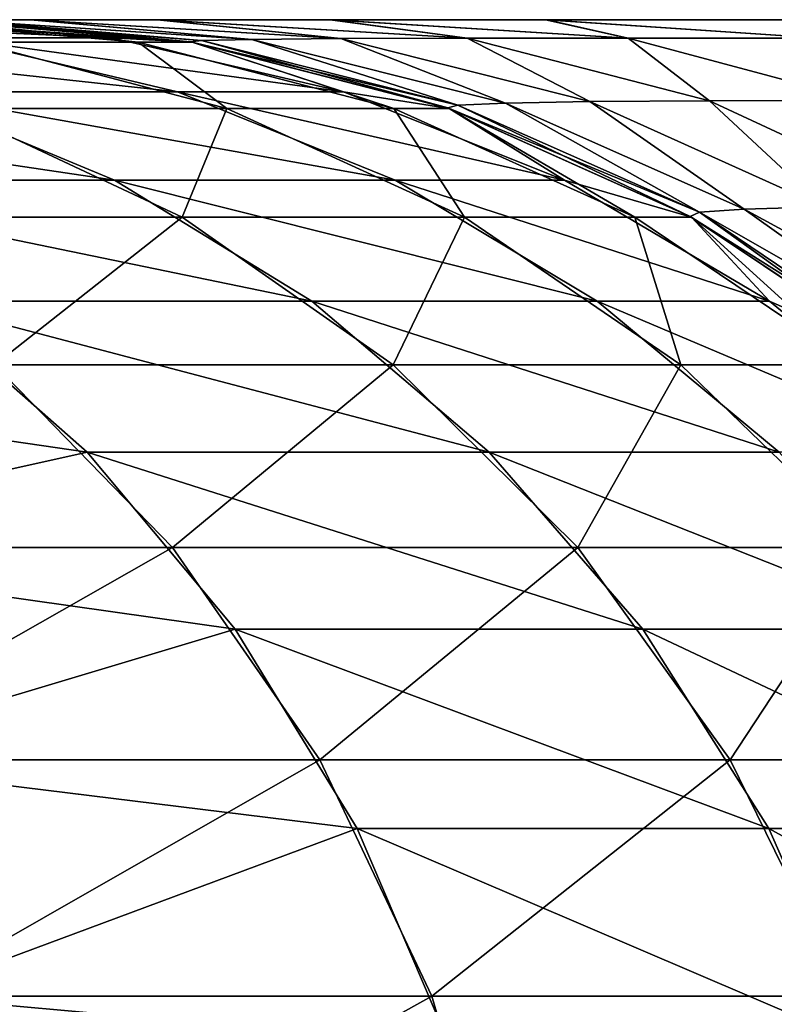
# Model space of a CAD drawing. Header units: millimetres. Extents: x -30 to 30, y -182 to 40.
# Tile 194 of 196: x 23.155 to 23.634, y 33.875 to 34.5. Entities that reach past the tile are written whole.
import ezdxf

# ---------------------------------------------------------------- set-up
doc = ezdxf.new("R2010")
doc.units = ezdxf.units.MM
doc.header["$LTSCALE"] = 65.185185
for name, color, linetype in [('133', 7, 'CONTINUOUS'), ('134', 7, 'CONTINUOUS'), ('135', 7, 'CONTINUOUS'), ('136', 7, 'CONTINUOUS'), ('147', 7, 'CONTINUOUS'), ('152', 7, 'CONTINUOUS'), ('81', 7, 'CONTINUOUS')]:
    doc.layers.add(name, color=color, linetype=linetype)

msp = doc.modelspace()

# ---------------------------------------------------------------- linework, layer by layer
at = {"layer": '133', "linetype": 'Continuous'}
for points in [[(23.09627, 34.5, -8.14143), (23.26302, 34.486, -7.921), (23.26419, 34.4858, -8.14143), (23.09627, 34.5, -8.14143)], [(23.09627, 34.5, -8.14143), (23.09627, 34.5, -7.921), (23.26302, 34.486, -7.921), (23.09627, 34.5, -8.14143)], [(23.26302, 34.486, -7.921), (23.42638, 34.44394, -7.921), (23.26419, 34.4858, -8.14143), (23.26302, 34.486, -7.921)], [(23.26419, 34.4858, -8.14143), (23.42638, 34.44394, -7.921), (23.42733, 34.44361, -8.14143), (23.26419, 34.4858, -8.14143)], [(23.42638, 34.44394, -7.921), (23.58034, 34.37503, -7.921), (23.42733, 34.44361, -8.14143), (23.42638, 34.44394, -7.921)], [(23.42733, 34.44361, -8.14143), (23.58034, 34.37503, -7.921), (23.58108, 34.37462, -8.14143), (23.42733, 34.44361, -8.14143)], [(23.58034, 34.37503, -7.921), (23.72053, 34.28122, -7.921), (23.58108, 34.37462, -8.14143), (23.58034, 34.37503, -7.921)], [(23.58108, 34.37462, -8.14143), (23.72053, 34.28122, -7.921), (23.72106, 34.28079, -8.14143), (23.58108, 34.37462, -8.14143)]]:
    msp.add_3dface(points, dxfattribs=at)
at = {"layer": '134', "linetype": 'Continuous'}
for points in [[(23.09627, 34.5, -7.921), (23.11261, 34.5, -7.70017), (23.26302, 34.486, -7.921), (23.09627, 34.5, -7.921)], [(23.27, 34.48684, -7.74199), (23.11261, 34.5, -7.70017), (23.30197, 34.48749, -7.56513), (23.27, 34.48684, -7.74199)], [(23.26302, 34.486, -7.921), (23.11261, 34.5, -7.70017), (23.27, 34.48684, -7.74199), (23.26302, 34.486, -7.921)], [(23.11261, 34.5, -7.70017), (23.16155, 34.5, -7.48336), (23.30197, 34.48749, -7.56513), (23.11261, 34.5, -7.70017)], [(23.30197, 34.48749, -7.56513), (23.16155, 34.5, -7.48336), (23.35853, 34.48796, -7.39406), (23.30197, 34.48749, -7.56513)], [(23.16155, 34.5, -7.48336), (23.24191, 34.5, -7.27641), (23.35853, 34.48796, -7.39406), (23.16155, 34.5, -7.48336)], [(23.35853, 34.48796, -7.39406), (23.24191, 34.5, -7.27641), (23.43867, 34.48824, -7.23234), (23.35853, 34.48796, -7.39406)], [(23.24191, 34.5, -7.27641), (23.35165, 34.5, -7.08413), (23.43867, 34.48824, -7.23234), (23.24191, 34.5, -7.27641)], [(23.43867, 34.48824, -7.23234), (23.35165, 34.5, -7.08413), (23.54083, 34.48834, -7.08336), (23.43867, 34.48824, -7.23234)], [(23.35165, 34.5, -7.08413), (23.4885, 34.5, -6.91021), (23.54083, 34.48834, -7.08336), (23.35165, 34.5, -7.08413)], [(23.54083, 34.48834, -7.08336), (23.4885, 34.5, -6.91021), (23.66293, 34.48825, -6.95023), (23.54083, 34.48834, -7.08336)], [(23.4885, 34.5, -6.91021), (23.64995, 34.5, -6.75799), (23.66293, 34.48825, -6.95023), (23.4885, 34.5, -6.91021)], [(23.42638, 34.44394, -7.921), (23.26302, 34.486, -7.921), (23.27, 34.48684, -7.74199), (23.42638, 34.44394, -7.921)], [(23.27, 34.48684, -7.74199), (23.30197, 34.48749, -7.56513), (23.43278, 34.44568, -7.75765), (23.27, 34.48684, -7.74199)], [(23.42638, 34.44394, -7.921), (23.27, 34.48684, -7.74199), (23.43278, 34.44568, -7.75765), (23.42638, 34.44394, -7.921)], [(23.30197, 34.48749, -7.56513), (23.35853, 34.48796, -7.39406), (23.46299, 34.44703, -7.5964), (23.30197, 34.48749, -7.56513)], [(23.30197, 34.48749, -7.56513), (23.46299, 34.44703, -7.5964), (23.43278, 34.44568, -7.75765), (23.30197, 34.48749, -7.56513)], [(23.35853, 34.48796, -7.39406), (23.43867, 34.48824, -7.23234), (23.51657, 34.44799, -7.44088), (23.35853, 34.48796, -7.39406)], [(23.35853, 34.48796, -7.39406), (23.51657, 34.44799, -7.44088), (23.46299, 34.44703, -7.5964), (23.35853, 34.48796, -7.39406)], [(23.43867, 34.48824, -7.23234), (23.54083, 34.48834, -7.08336), (23.59248, 34.44854, -7.29464), (23.43867, 34.48824, -7.23234)], [(23.43867, 34.48824, -7.23234), (23.59248, 34.44854, -7.29464), (23.51657, 34.44799, -7.44088), (23.43867, 34.48824, -7.23234)], [(23.54083, 34.48834, -7.08336), (23.66293, 34.48825, -6.95023), (23.68911, 34.44868, -7.16101), (23.54083, 34.48834, -7.08336)], [(23.54083, 34.48834, -7.08336), (23.68911, 34.44868, -7.16101), (23.59248, 34.44854, -7.29464), (23.54083, 34.48834, -7.08336)], [(23.46299, 34.44703, -7.5964), (23.58625, 34.37767, -7.77347), (23.43278, 34.44568, -7.75765), (23.46299, 34.44703, -7.5964)], [(23.51657, 34.44799, -7.44088), (23.61457, 34.37972, -7.628), (23.46299, 34.44703, -7.5964), (23.51657, 34.44799, -7.44088)], [(23.61457, 34.37972, -7.628), (23.58625, 34.37767, -7.77347), (23.46299, 34.44703, -7.5964), (23.61457, 34.37972, -7.628)], [(23.59248, 34.44854, -7.29464), (23.66487, 34.38113, -7.48817), (23.51657, 34.44799, -7.44088), (23.59248, 34.44854, -7.29464)], [(23.66487, 34.38113, -7.48817), (23.61457, 34.37972, -7.628), (23.51657, 34.44799, -7.44088), (23.66487, 34.38113, -7.48817)], [(23.68911, 34.44868, -7.16101), (23.73607, 34.38189, -7.35745), (23.59248, 34.44854, -7.29464), (23.68911, 34.44868, -7.16101)], [(23.73607, 34.38189, -7.35745), (23.66487, 34.38113, -7.48817), (23.59248, 34.44854, -7.29464), (23.73607, 34.38189, -7.35745)], [(23.58034, 34.37503, -7.921), (23.42638, 34.44394, -7.921), (23.43278, 34.44568, -7.75765), (23.58034, 34.37503, -7.921)], [(23.58625, 34.37767, -7.77347), (23.58034, 34.37503, -7.921), (23.43278, 34.44568, -7.75765), (23.58625, 34.37767, -7.77347)], [(23.72053, 34.28122, -7.921), (23.58034, 34.37503, -7.921), (23.58625, 34.37767, -7.77347), (23.72053, 34.28122, -7.921)], [(23.61457, 34.37972, -7.628), (23.74479, 34.28693, -7.68738), (23.58625, 34.37767, -7.77347), (23.61457, 34.37972, -7.628)], [(23.74479, 34.28693, -7.68738), (23.72441, 34.2844, -7.80354), (23.58625, 34.37767, -7.77347), (23.74479, 34.28693, -7.68738)], [(23.72441, 34.2844, -7.80354), (23.72053, 34.28122, -7.921), (23.58625, 34.37767, -7.77347), (23.72441, 34.2844, -7.80354)], [(23.66487, 34.38113, -7.48817), (23.78145, 34.28877, -7.57497), (23.61457, 34.37972, -7.628), (23.66487, 34.38113, -7.48817)], [(23.78145, 34.28877, -7.57497), (23.74479, 34.28693, -7.68738), (23.61457, 34.37972, -7.628), (23.78145, 34.28877, -7.57497)]]:
    msp.add_3dface(points, dxfattribs=at)
at = {"layer": '135', "linetype": 'Continuous'}
for points in [[(23.1129, 34.5, 7.69813), (23.09627, 34.5, 7.921), (23.27, 34.48684, 7.74199), (23.1129, 34.5, 7.69813)], [(23.27, 34.48684, 7.74199), (23.09627, 34.5, 7.921), (23.26302, 34.486, 7.921), (23.27, 34.48684, 7.74199)], [(23.16189, 34.5, 7.48225), (23.1129, 34.5, 7.69813), (23.30197, 34.48749, 7.56513), (23.16189, 34.5, 7.48225)], [(23.30197, 34.48749, 7.56513), (23.1129, 34.5, 7.69813), (23.27, 34.48684, 7.74199), (23.30197, 34.48749, 7.56513)], [(23.2425, 34.5, 7.27519), (23.16189, 34.5, 7.48225), (23.35853, 34.48796, 7.39406), (23.2425, 34.5, 7.27519)], [(23.35853, 34.48796, 7.39406), (23.16189, 34.5, 7.48225), (23.30197, 34.48749, 7.56513), (23.35853, 34.48796, 7.39406)], [(23.35247, 34.5, 7.08293), (23.2425, 34.5, 7.27519), (23.43867, 34.48824, 7.23234), (23.35247, 34.5, 7.08293)], [(23.43867, 34.48824, 7.23234), (23.2425, 34.5, 7.27519), (23.35853, 34.48796, 7.39406), (23.43867, 34.48824, 7.23234)], [(23.48931, 34.5, 6.90931), (23.35247, 34.5, 7.08293), (23.54083, 34.48834, 7.08336), (23.48931, 34.5, 6.90931)], [(23.54083, 34.48834, 7.08336), (23.35247, 34.5, 7.08293), (23.43867, 34.48824, 7.23234), (23.54083, 34.48834, 7.08336)], [(23.65034, 34.5, 6.75767), (23.48931, 34.5, 6.90931), (23.66293, 34.48825, 6.95023), (23.65034, 34.5, 6.75767)], [(23.66293, 34.48825, 6.95023), (23.48931, 34.5, 6.90931), (23.54083, 34.48834, 7.08336), (23.66293, 34.48825, 6.95023)], [(23.27, 34.48684, 7.74199), (23.26302, 34.486, 7.921), (23.43278, 34.44568, 7.75765), (23.27, 34.48684, 7.74199)], [(23.43278, 34.44568, 7.75765), (23.26302, 34.486, 7.921), (23.42638, 34.44394, 7.921), (23.43278, 34.44568, 7.75765)], [(23.30197, 34.48749, 7.56513), (23.27, 34.48684, 7.74199), (23.43278, 34.44568, 7.75765), (23.30197, 34.48749, 7.56513)], [(23.35853, 34.48796, 7.39406), (23.30197, 34.48749, 7.56513), (23.46299, 34.44703, 7.5964), (23.35853, 34.48796, 7.39406)], [(23.46299, 34.44703, 7.5964), (23.30197, 34.48749, 7.56513), (23.43278, 34.44568, 7.75765), (23.46299, 34.44703, 7.5964)], [(23.43867, 34.48824, 7.23234), (23.35853, 34.48796, 7.39406), (23.51657, 34.44799, 7.44088), (23.43867, 34.48824, 7.23234)], [(23.51657, 34.44799, 7.44088), (23.35853, 34.48796, 7.39406), (23.46299, 34.44703, 7.5964), (23.51657, 34.44799, 7.44088)], [(23.54083, 34.48834, 7.08336), (23.43867, 34.48824, 7.23234), (23.59248, 34.44854, 7.29464), (23.54083, 34.48834, 7.08336)], [(23.59248, 34.44854, 7.29464), (23.43867, 34.48824, 7.23234), (23.51657, 34.44799, 7.44088), (23.59248, 34.44854, 7.29464)], [(23.68911, 34.44868, 7.16101), (23.54083, 34.48834, 7.08336), (23.59248, 34.44854, 7.29464), (23.68911, 34.44868, 7.16101)], [(23.66293, 34.48825, 6.95023), (23.54083, 34.48834, 7.08336), (23.68911, 34.44868, 7.16101), (23.66293, 34.48825, 6.95023)], [(23.46299, 34.44703, 7.5964), (23.43278, 34.44568, 7.75765), (23.58625, 34.37767, 7.77347), (23.46299, 34.44703, 7.5964)], [(23.51657, 34.44799, 7.44088), (23.46299, 34.44703, 7.5964), (23.61457, 34.37972, 7.628), (23.51657, 34.44799, 7.44088)], [(23.61457, 34.37972, 7.628), (23.46299, 34.44703, 7.5964), (23.58625, 34.37767, 7.77347), (23.61457, 34.37972, 7.628)], [(23.59248, 34.44854, 7.29464), (23.51657, 34.44799, 7.44088), (23.66487, 34.38113, 7.48817), (23.59248, 34.44854, 7.29464)], [(23.66487, 34.38113, 7.48817), (23.51657, 34.44799, 7.44088), (23.61457, 34.37972, 7.628), (23.66487, 34.38113, 7.48817)], [(23.68911, 34.44868, 7.16101), (23.59248, 34.44854, 7.29464), (23.73607, 34.38189, 7.35745), (23.68911, 34.44868, 7.16101)], [(23.73607, 34.38189, 7.35745), (23.59248, 34.44854, 7.29464), (23.66487, 34.38113, 7.48817), (23.73607, 34.38189, 7.35745)], [(23.43278, 34.44568, 7.75765), (23.42638, 34.44394, 7.921), (23.58625, 34.37767, 7.77347), (23.43278, 34.44568, 7.75765)], [(23.58625, 34.37767, 7.77347), (23.42638, 34.44394, 7.921), (23.58034, 34.37503, 7.921), (23.58625, 34.37767, 7.77347)], [(23.58625, 34.37767, 7.77347), (23.58034, 34.37503, 7.921), (23.72441, 34.2844, 7.80353), (23.58625, 34.37767, 7.77347)], [(23.61457, 34.37972, 7.628), (23.58625, 34.37767, 7.77347), (23.74479, 34.28693, 7.68738), (23.61457, 34.37972, 7.628)], [(23.74479, 34.28693, 7.68738), (23.58625, 34.37767, 7.77347), (23.72441, 34.2844, 7.80353), (23.74479, 34.28693, 7.68738)], [(23.66487, 34.38113, 7.48817), (23.61457, 34.37972, 7.628), (23.78145, 34.28877, 7.57497), (23.66487, 34.38113, 7.48817)], [(23.78145, 34.28877, 7.57497), (23.61457, 34.37972, 7.628), (23.74479, 34.28693, 7.68738), (23.78145, 34.28877, 7.57497)], [(23.72441, 34.2844, 7.80353), (23.58034, 34.37503, 7.921), (23.72053, 34.28122, 7.921), (23.72441, 34.2844, 7.80353)]]:
    msp.add_3dface(points, dxfattribs=at)
at = {"layer": '136', "linetype": 'Continuous'}
for points in [[(23.09627, 34.5, 7.921), (23.09627, 34.5, 8.14143), (23.26419, 34.4858, 8.14143), (23.09627, 34.5, 7.921)], [(23.26302, 34.486, 7.921), (23.09627, 34.5, 7.921), (23.26419, 34.4858, 8.14143), (23.26302, 34.486, 7.921)], [(23.42638, 34.44394, 7.921), (23.26302, 34.486, 7.921), (23.26419, 34.4858, 8.14143), (23.42638, 34.44394, 7.921)], [(23.42733, 34.44361, 8.14143), (23.42638, 34.44394, 7.921), (23.26419, 34.4858, 8.14143), (23.42733, 34.44361, 8.14143)], [(23.58034, 34.37503, 7.921), (23.42638, 34.44394, 7.921), (23.42733, 34.44361, 8.14143), (23.58034, 34.37503, 7.921)], [(23.58108, 34.37462, 8.14143), (23.58034, 34.37503, 7.921), (23.42733, 34.44361, 8.14143), (23.58108, 34.37462, 8.14143)], [(23.72053, 34.28122, 7.921), (23.58034, 34.37503, 7.921), (23.58108, 34.37462, 8.14143), (23.72053, 34.28122, 7.921)], [(23.72106, 34.28079, 8.14143), (23.72053, 34.28122, 7.921), (23.58108, 34.37462, 8.14143), (23.72106, 34.28079, 8.14143)]]:
    msp.add_3dface(points, dxfattribs=at)
at = {"layer": '147', "linetype": 'Continuous'}
for points in [[(23.22972, 34.4858, 8.84986), (23.06259, 34.5, 8.83357), (23.1261, 34.4858, 9.55438), (23.22972, 34.4858, 8.84986)], [(23.09627, 34.5, 8.14143), (23.06259, 34.5, 8.83357), (23.22972, 34.4858, 8.84986), (23.09627, 34.5, 8.14143)], [(23.26419, 34.4858, 8.14143), (23.09627, 34.5, 8.14143), (23.22972, 34.4858, 8.84986), (23.26419, 34.4858, 8.14143)], [(23.28616, 34.44361, 9.58597), (23.1261, 34.4858, 9.55438), (23.11053, 34.44361, 10.2925), (23.28616, 34.44361, 9.58597)], [(23.28616, 34.44361, 9.58597), (23.22972, 34.4858, 8.84986), (23.1261, 34.4858, 9.55438), (23.28616, 34.44361, 9.58597)], [(23.3921, 34.44361, 8.86569), (23.26419, 34.4858, 8.14143), (23.22972, 34.4858, 8.84986), (23.3921, 34.44361, 8.86569)], [(23.3921, 34.44361, 8.86569), (23.22972, 34.4858, 8.84986), (23.28616, 34.44361, 9.58597), (23.3921, 34.44361, 8.86569)], [(23.42733, 34.44361, 8.14143), (23.26419, 34.4858, 8.14143), (23.3921, 34.44361, 8.86569), (23.42733, 34.44361, 8.14143)], [(23.25775, 34.37462, 10.33682), (23.11053, 34.44361, 10.2925), (23.00908, 34.37462, 11.037), (23.25775, 34.37462, 10.33682)], [(23.25775, 34.37462, 10.33682), (23.28616, 34.44361, 9.58597), (23.11053, 34.44361, 10.2925), (23.25775, 34.37462, 10.33682)], [(23.437, 34.37462, 9.61574), (23.28616, 34.44361, 9.58597), (23.25775, 34.37462, 10.33682), (23.437, 34.37462, 9.61574)], [(23.437, 34.37462, 9.61574), (23.3921, 34.44361, 8.86569), (23.28616, 34.44361, 9.58597), (23.437, 34.37462, 9.61574)], [(23.54512, 34.37462, 8.88062), (23.42733, 34.44361, 8.14143), (23.3921, 34.44361, 8.86569), (23.54512, 34.37462, 8.88062)], [(23.54512, 34.37462, 8.88062), (23.3921, 34.44361, 8.86569), (23.437, 34.37462, 9.61574), (23.54512, 34.37462, 8.88062)], [(23.58108, 34.37462, 8.14143), (23.42733, 34.44361, 8.14143), (23.54512, 34.37462, 8.88062), (23.58108, 34.37462, 8.14143)], [(23.13855, 34.28079, 11.09023), (23.25775, 34.37462, 10.33682), (23.00908, 34.37462, 11.037), (23.13855, 34.28079, 11.09023)], [(23.39179, 34.28079, 10.37718), (23.25775, 34.37462, 10.33682), (23.13855, 34.28079, 11.09023), (23.39179, 34.28079, 10.37718)], [(23.39179, 34.28079, 10.37718), (23.437, 34.37462, 9.61574), (23.25775, 34.37462, 10.33682), (23.39179, 34.28079, 10.37718)], [(23.57433, 34.28079, 9.64284), (23.437, 34.37462, 9.61574), (23.39179, 34.28079, 10.37718), (23.57433, 34.28079, 9.64284)], [(23.57433, 34.28079, 9.64284), (23.54512, 34.37462, 8.88062), (23.437, 34.37462, 9.61574), (23.57433, 34.28079, 9.64284)], [(23.68444, 34.28079, 8.8942), (23.58108, 34.37462, 8.14143), (23.54512, 34.37462, 8.88062), (23.68444, 34.28079, 8.8942)], [(23.68444, 34.28079, 8.8942), (23.54512, 34.37462, 8.88062), (23.57433, 34.28079, 9.64284), (23.68444, 34.28079, 8.8942)], [(23.72106, 34.28079, 8.14143), (23.58108, 34.37462, 8.14143), (23.68444, 34.28079, 8.8942), (23.72106, 34.28079, 8.14143)], [(22.92537, 34.1648, 11.8318), (23.2516, 34.1648, 11.13671), (23.13855, 34.28079, 11.09023), (22.92537, 34.1648, 11.8318)], [(23.2516, 34.1648, 11.13671), (23.39179, 34.28079, 10.37718), (23.13855, 34.28079, 11.09023), (23.2516, 34.1648, 11.13671)], [(23.50883, 34.1648, 10.41242), (23.39179, 34.28079, 10.37718), (23.2516, 34.1648, 11.13671), (23.50883, 34.1648, 10.41242)], [(23.50883, 34.1648, 10.41242), (23.57433, 34.28079, 9.64284), (23.39179, 34.28079, 10.37718), (23.50883, 34.1648, 10.41242)], [(23.69425, 34.1648, 9.6665), (23.57433, 34.28079, 9.64284), (23.50883, 34.1648, 10.41242), (23.69425, 34.1648, 9.6665)], [(23.69425, 34.1648, 9.6665), (23.68444, 34.28079, 8.8942), (23.57433, 34.28079, 9.64284), (23.69425, 34.1648, 9.6665)], [(22.92537, 34.1648, 11.8318), (23.01462, 34.02992, 11.87913), (23.2516, 34.1648, 11.13671), (22.92537, 34.1648, 11.8318)], [(23.01462, 34.02992, 11.87913), (23.34504, 34.02992, 11.17512), (23.2516, 34.1648, 11.13671), (23.01462, 34.02992, 11.87913)], [(23.34504, 34.02992, 11.17512), (23.50883, 34.1648, 10.41242), (23.2516, 34.1648, 11.13671), (23.34504, 34.02992, 11.17512)], [(23.60557, 34.02992, 10.44154), (23.50883, 34.1648, 10.41242), (23.34504, 34.02992, 11.17512), (23.60557, 34.02992, 10.44154)], [(23.60557, 34.02992, 10.44154), (23.69425, 34.1648, 9.6665), (23.50883, 34.1648, 10.41242), (23.60557, 34.02992, 10.44154)], [(23.79337, 34.02992, 9.68606), (23.69425, 34.1648, 9.6665), (23.60557, 34.02992, 10.44154), (23.79337, 34.02992, 9.68606)], [(23.01462, 34.02992, 11.87913), (23.08259, 33.87999, 11.91518), (23.34504, 34.02992, 11.17512), (23.01462, 34.02992, 11.87913)], [(23.08259, 33.87999, 11.91518), (23.4162, 33.87999, 11.20438), (23.34504, 34.02992, 11.17512), (23.08259, 33.87999, 11.91518)], [(23.4162, 33.87999, 11.20438), (23.60557, 34.02992, 10.44154), (23.34504, 34.02992, 11.17512), (23.4162, 33.87999, 11.20438)], [(23.67924, 33.87999, 10.46372), (23.60557, 34.02992, 10.44154), (23.4162, 33.87999, 11.20438), (23.67924, 33.87999, 10.46372)], [(23.67924, 33.87999, 10.46372), (23.79337, 34.02992, 9.68606), (23.60557, 34.02992, 10.44154), (23.67924, 33.87999, 10.46372)], [(23.08259, 33.87999, 11.91518), (23.12736, 33.71928, 11.93892), (23.4162, 33.87999, 11.20438), (23.08259, 33.87999, 11.91518)], [(23.12736, 33.71928, 11.93892), (23.46307, 33.71928, 11.22365), (23.4162, 33.87999, 11.20438), (23.12736, 33.71928, 11.93892)], [(23.46307, 33.71928, 11.22365), (23.67924, 33.87999, 10.46372), (23.4162, 33.87999, 11.20438), (23.46307, 33.71928, 11.22365)], [(23.72776, 33.71928, 10.47833), (23.67924, 33.87999, 10.46372), (23.46307, 33.71928, 11.22365), (23.72776, 33.71928, 10.47833)]]:
    msp.add_3dface(points, dxfattribs=at)
at = {"layer": '152', "linetype": 'Continuous'}
for points in [[(22.96137, 34.5, -9.52185), (23.06259, 34.5, -8.83357), (23.21314, 34.48849, -8.84824), (22.96137, 34.5, -9.52185)], [(23.10976, 34.48849, -9.55116), (22.96137, 34.5, -9.52185), (23.21314, 34.48849, -8.84824), (23.10976, 34.48849, -9.55116)], [(23.06259, 34.5, -8.83357), (23.26419, 34.4858, -8.14143), (23.21314, 34.48849, -8.84824), (23.06259, 34.5, -8.83357)], [(23.06259, 34.5, -8.83357), (23.09627, 34.5, -8.14143), (23.26419, 34.4858, -8.14143), (23.06259, 34.5, -8.83357)], [(23.25475, 34.45424, -9.57977), (22.93837, 34.48849, -10.24066), (23.10976, 34.48849, -9.55116), (23.25475, 34.45424, -9.57977)], [(23.07987, 34.45424, -10.28326), (22.93837, 34.48849, -10.24066), (23.25475, 34.45424, -9.57977), (23.07987, 34.45424, -10.28326)], [(23.36023, 34.45424, -8.86258), (23.10976, 34.48849, -9.55116), (23.21314, 34.48849, -8.84824), (23.36023, 34.45424, -8.86258)], [(23.25475, 34.45424, -9.57977), (23.10976, 34.48849, -9.55116), (23.36023, 34.45424, -8.86258), (23.25475, 34.45424, -9.57977)], [(23.26419, 34.4858, -8.14143), (23.36023, 34.45424, -8.86258), (23.21314, 34.48849, -8.84824), (23.26419, 34.4858, -8.14143)], [(23.26419, 34.4858, -8.14143), (23.42733, 34.44361, -8.14143), (23.36023, 34.45424, -8.86258), (23.26419, 34.4858, -8.14143)], [(22.96758, 34.39803, -11.01994), (22.83727, 34.45424, -10.96636), (23.21479, 34.39803, -10.32388), (22.96758, 34.39803, -11.01994)], [(23.21479, 34.39803, -10.32388), (22.83727, 34.45424, -10.96636), (23.07987, 34.45424, -10.28326), (23.21479, 34.39803, -10.32388)], [(23.39298, 34.39803, -9.60705), (23.07987, 34.45424, -10.28326), (23.25475, 34.45424, -9.57977), (23.39298, 34.39803, -9.60705)], [(23.21479, 34.39803, -10.32388), (23.07987, 34.45424, -10.28326), (23.39298, 34.39803, -9.60705), (23.21479, 34.39803, -10.32388)], [(23.50046, 34.39803, -8.87626), (23.25475, 34.45424, -9.57977), (23.36023, 34.45424, -8.86258), (23.50046, 34.39803, -8.87626)], [(23.39298, 34.39803, -9.60705), (23.25475, 34.45424, -9.57977), (23.50046, 34.39803, -8.87626), (23.39298, 34.39803, -9.60705)], [(23.42733, 34.44361, -8.14143), (23.50046, 34.39803, -8.87626), (23.36023, 34.45424, -8.86258), (23.42733, 34.44361, -8.14143)], [(23.42733, 34.44361, -8.14143), (23.58108, 34.37462, -8.14143), (23.50046, 34.39803, -8.87626), (23.42733, 34.44361, -8.14143)], [(23.08854, 34.32115, -11.06967), (22.96758, 34.39803, -11.01994), (23.34001, 34.32115, -10.36159), (23.08854, 34.32115, -11.06967)], [(23.34001, 34.32115, -10.36159), (22.96758, 34.39803, -11.01994), (23.21479, 34.39803, -10.32388), (23.34001, 34.32115, -10.36159)], [(23.52128, 34.32115, -9.63237), (23.21479, 34.39803, -10.32388), (23.39298, 34.39803, -9.60705), (23.52128, 34.32115, -9.63237)], [(23.34001, 34.32115, -10.36159), (23.21479, 34.39803, -10.32388), (23.52128, 34.32115, -9.63237), (23.34001, 34.32115, -10.36159)], [(23.52128, 34.32115, -9.63237), (23.39298, 34.39803, -9.60705), (23.63062, 34.32115, -8.88896), (23.52128, 34.32115, -9.63237)], [(23.63062, 34.32115, -8.88896), (23.39298, 34.39803, -9.60705), (23.50046, 34.39803, -8.87626), (23.63062, 34.32115, -8.88896)], [(23.58108, 34.37462, -8.14143), (23.63062, 34.32115, -8.88896), (23.50046, 34.39803, -8.87626), (23.58108, 34.37462, -8.14143)], [(23.58108, 34.37462, -8.14143), (23.72106, 34.28079, -8.14143), (23.63062, 34.32115, -8.88896), (23.58108, 34.37462, -8.14143)], [(23.19734, 34.22537, -11.1144), (22.81738, 34.28079, -11.77454), (23.08854, 34.32115, -11.06967), (23.19734, 34.22537, -11.1144)], [(23.45266, 34.22537, -10.3955), (23.08854, 34.32115, -11.06967), (23.34001, 34.32115, -10.36159), (23.45266, 34.22537, -10.3955)], [(23.19734, 34.22537, -11.1144), (23.08854, 34.32115, -11.06967), (23.45266, 34.22537, -10.3955), (23.19734, 34.22537, -11.1144)], [(23.45266, 34.22537, -10.3955), (23.34001, 34.32115, -10.36159), (23.63669, 34.22537, -9.65514), (23.45266, 34.22537, -10.3955)], [(23.63669, 34.22537, -9.65514), (23.34001, 34.32115, -10.36159), (23.52128, 34.32115, -9.63237), (23.63669, 34.22537, -9.65514)], [(23.63669, 34.22537, -9.65514), (23.52128, 34.32115, -9.63237), (23.7477, 34.22537, -8.90037), (23.63669, 34.22537, -9.65514)], [(23.7477, 34.22537, -8.90037), (23.52128, 34.32115, -9.63237), (23.63062, 34.32115, -8.88896), (23.7477, 34.22537, -8.90037)], [(23.72106, 34.28079, -8.14143), (23.7477, 34.22537, -8.90037), (23.63062, 34.32115, -8.88896), (23.72106, 34.28079, -8.14143)], [(22.92537, 34.1648, -11.8318), (22.81738, 34.28079, -11.77454), (23.19734, 34.22537, -11.1144), (22.92537, 34.1648, -11.8318)], [(23.29149, 34.11291, -11.15311), (22.92537, 34.1648, -11.8318), (23.19734, 34.22537, -11.1144), (23.29149, 34.11291, -11.15311)], [(23.55013, 34.11291, -10.42485), (23.19734, 34.22537, -11.1144), (23.45266, 34.22537, -10.3955), (23.55013, 34.11291, -10.42485)], [(23.29149, 34.11291, -11.15311), (23.19734, 34.22537, -11.1144), (23.55013, 34.11291, -10.42485), (23.29149, 34.11291, -11.15311)], [(23.55013, 34.11291, -10.42485), (23.45266, 34.22537, -10.3955), (23.73657, 34.11291, -9.67485), (23.55013, 34.11291, -10.42485)], [(23.73657, 34.11291, -9.67485), (23.45266, 34.22537, -10.3955), (23.63669, 34.22537, -9.65514), (23.73657, 34.11291, -9.67485)], [(23.01462, 34.02992, -11.87913), (22.92537, 34.1648, -11.8318), (23.29149, 34.11291, -11.15311), (23.01462, 34.02992, -11.87913)], [(23.36883, 33.98634, -11.1849), (23.01462, 34.02992, -11.87913), (23.29149, 34.11291, -11.15311), (23.36883, 33.98634, -11.1849)], [(23.6302, 33.98634, -10.44896), (23.29149, 34.11291, -11.15311), (23.55013, 34.11291, -10.42485), (23.6302, 33.98634, -10.44896)], [(23.36883, 33.98634, -11.1849), (23.29149, 34.11291, -11.15311), (23.6302, 33.98634, -10.44896), (23.36883, 33.98634, -11.1849)], [(23.6302, 33.98634, -10.44896), (23.55013, 34.11291, -10.42485), (23.8186, 33.98634, -9.69104), (23.6302, 33.98634, -10.44896)], [(23.8186, 33.98634, -9.69104), (23.55013, 34.11291, -10.42485), (23.73657, 34.11291, -9.67485), (23.8186, 33.98634, -9.69104)], [(23.08259, 33.87999, -11.91518), (23.01462, 34.02992, -11.87913), (23.36883, 33.98634, -11.1849), (23.08259, 33.87999, -11.91518)], [(23.42757, 33.84857, -11.20905), (23.08259, 33.87999, -11.91518), (23.36883, 33.98634, -11.1849), (23.42757, 33.84857, -11.20905)], [(23.69101, 33.84857, -10.46727), (23.36883, 33.98634, -11.1849), (23.6302, 33.98634, -10.44896), (23.69101, 33.84857, -10.46727)], [(23.42757, 33.84857, -11.20905), (23.36883, 33.98634, -11.1849), (23.69101, 33.84857, -10.46727), (23.42757, 33.84857, -11.20905)], [(23.69101, 33.84857, -10.46727), (23.6302, 33.98634, -10.44896), (23.88091, 33.84857, -9.70334), (23.69101, 33.84857, -10.46727)], [(23.88091, 33.84857, -9.70334), (23.6302, 33.98634, -10.44896), (23.8186, 33.98634, -9.69104), (23.88091, 33.84857, -9.70334)], [(23.12736, 33.71928, -11.93892), (23.08259, 33.87999, -11.91518), (23.42757, 33.84857, -11.20905), (23.12736, 33.71928, -11.93892)]]:
    msp.add_3dface(points, dxfattribs=at)
at = {"layer": '81', "linetype": 'Continuous'}
for points in [[(23.16155, 34.5, -7.48336), (23.11261, 34.5, -7.70017), (23.1129, 34.5, 7.69813), (23.16155, 34.5, -7.48336)], [(23.16189, 34.5, 7.48225), (23.16155, 34.5, -7.48336), (23.1129, 34.5, 7.69813), (23.16189, 34.5, 7.48225)], [(23.24191, 34.5, -7.27641), (23.16155, 34.5, -7.48336), (23.16189, 34.5, 7.48225), (23.24191, 34.5, -7.27641)], [(23.2425, 34.5, 7.27519), (23.24191, 34.5, -7.27641), (23.16189, 34.5, 7.48225), (23.2425, 34.5, 7.27519)], [(23.35165, 34.5, -7.08413), (23.24191, 34.5, -7.27641), (23.2425, 34.5, 7.27519), (23.35165, 34.5, -7.08413)], [(23.35247, 34.5, 7.08293), (23.35165, 34.5, -7.08413), (23.2425, 34.5, 7.27519), (23.35247, 34.5, 7.08293)], [(23.4885, 34.5, -6.91021), (23.35165, 34.5, -7.08413), (23.35247, 34.5, 7.08293), (23.4885, 34.5, -6.91021)], [(23.48931, 34.5, 6.90931), (23.4885, 34.5, -6.91021), (23.35247, 34.5, 7.08293), (23.48931, 34.5, 6.90931)], [(23.64995, 34.5, -6.75799), (23.4885, 34.5, -6.91021), (23.48931, 34.5, 6.90931), (23.64995, 34.5, -6.75799)], [(23.65034, 34.5, 6.75767), (23.64995, 34.5, -6.75799), (23.48931, 34.5, 6.90931), (23.65034, 34.5, 6.75767)]]:
    msp.add_3dface(points, dxfattribs=at)

doc.saveas('drawing.dxf')
